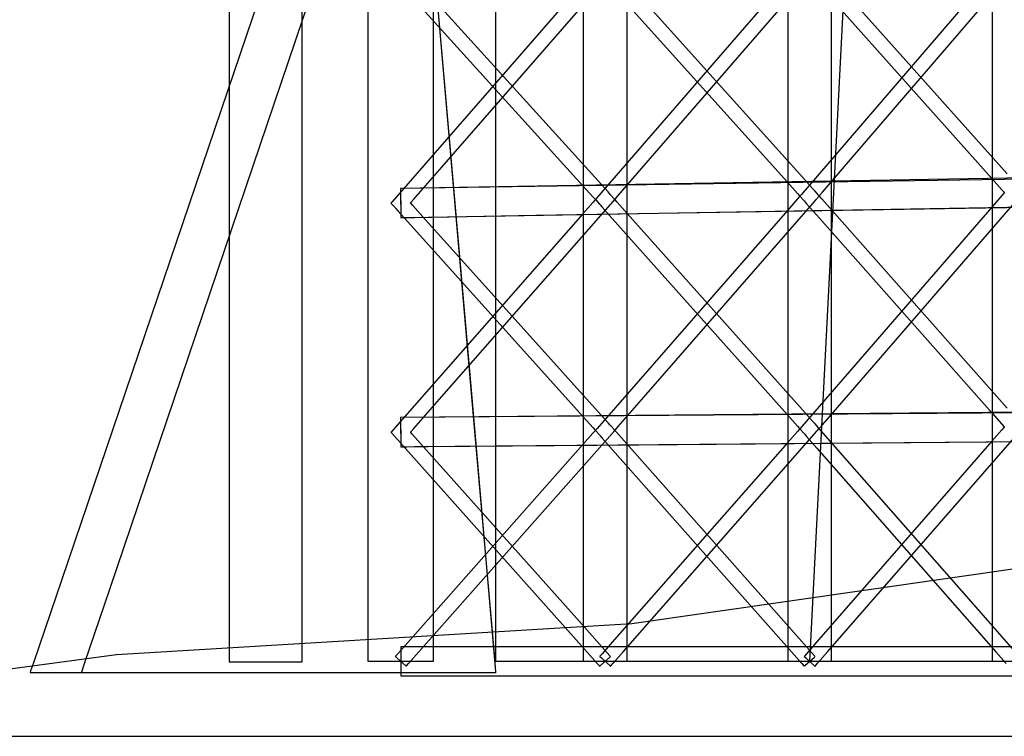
# Model space of a CAD drawing. Extents: x -1.87 to 2.02, y -1.45 to 3.07.
# Tile 2 of 59: x -1.7 to -1.38, y -1.45 to -1.21. Entities that reach past the tile are written whole.
import ezdxf

# ---------------------------------------------------------------- set-up
doc = ezdxf.new("R2010")
doc.units = 0

msp = doc.modelspace()

# ---------------------------------------------------------------- linework, layer by layer
at = {"layer": 'Layer 1', "color": 7, "linetype": 'CONTINUOUS'}
for p, q in [((-1.432551, -1.233299), (-1.432551, -0.161311)), ((-1.499815, -1.234725), (-1.499815, -0.170798)), ((-1.563477, -1.236153), (-1.563477, -0.18029)), ((-1.379701, -0.303357), (-1.379701, -1.422997)), ((-1.446965, -0.311714), (-1.446965, -1.422997)), ((-1.514229, -0.320071), (-1.514229, -1.422997)), ((-1.585099, -0.328431), (-1.585099, -1.422997)), ((-1.387086, -0.39658), (-1.43976, -1.422997)), ((-1.543055, -0.812818), (-1.543055, -1.260109)), ((-1.606677, -1.378239), (-1.606677, -1.018556)), ((-1.630701, -1.040647), (-1.630701, -1.388391)), ((-1.571603, -1.098747), (-1.550932, -1.336317)), ((-1.568534, -1.134053), (-1.550085, -1.346059)), ((-1.685728, -1.395994), (-1.605037, -1.158427)), ((-1.67003, -1.399313), (-1.598274, -1.187311)), ((-1.426268, -1.257928), (-1.369698, -1.192117)), ((-1.493523, -1.259173), (-1.436954, -1.193845)), ((-1.560781, -1.260414), (-1.504215, -1.195575)), ((-1.374794, -1.262603), (-1.432475, -1.197966)), ((-1.509332, -1.264963), (-1.566984, -1.201346)), ((-1.50472, -1.201291), (-1.447064, -1.265408)), ((-1.442065, -1.263782), (-1.499728, -1.199658)), ((-1.437463, -1.199594), (-1.379793, -1.264218)), ((-1.571981, -1.202987), (-1.514338, -1.266594)), ((-1.385988, -1.203699), (-1.442546, -1.269502)), ((-1.520531, -1.20697), (-1.577088, -1.2718)), ((-1.453258, -1.205333), (-1.509817, -1.270649)), ((-1.432551, -1.401177), (-1.432551, -1.233299)), ((-1.563477, -1.401505), (-1.563477, -1.236153)), ((-1.499815, -1.401341), (-1.499815, -1.234725)), ((-0.973089, -1.258563), (-1.57437, -1.267438)), ((-1.065704, -1.258736), (-1.57437, -1.267438)), ((-1.543055, -1.260109), (-1.543055, -1.404849)), ((-1.502739, -1.269816), (-1.493523, -1.259173)), ((-1.435487, -1.268653), (-1.426268, -1.257928)), ((-1.569995, -1.270976), (-1.560781, -1.260414)), ((-1.514338, -1.266594), (-1.511037, -1.270237)), ((-1.506033, -1.268603), (-1.509332, -1.264963)), ((-1.447064, -1.265408), (-1.443761, -1.26908)), ((-1.438766, -1.26745), (-1.442065, -1.263782)), ((-1.379793, -1.264218), (-1.37649, -1.26792)), ((-1.57437, -1.267438), (-1.57437, -1.267438)), ((-1.57437, -1.267438), (-1.57437, -1.267438)), ((-1.57437, -1.267438), (-1.57437, -1.267438)), ((-1.57437, -1.267438), (-1.57437, -1.267438)), ((-1.57437, -1.267438), (-1.57437, -1.267438)), ((-1.57437, -1.267438), (-1.57437, -1.267439)), ((-1.57437, -1.267438), (-1.57437, -1.267438)), ((-1.57437, -1.267438), (-1.57437, -1.267438)), ((-1.57437, -1.267438), (-1.57437, -1.267438)), ((-1.57437, -1.267438), (-1.57437, -1.267438)), ((-1.57437, -1.267438), (-1.57437, -1.267438)), ((-1.57437, -1.267438), (-1.57437, -1.267438)), ((-1.57437, -1.267438), (-1.57437, -1.267439)), ((-1.57437, -1.267439), (-1.57437, -1.26744)), ((-1.57437, -1.267439), (-1.57437, -1.267445)), ((-1.57437, -1.26744), (-1.57437, -1.267453)), ((-1.57437, -1.267445), (-1.57437, -1.267474)), ((-1.57437, -1.267453), (-1.574369, -1.267518)), ((-1.57437, -1.267474), (-1.574368, -1.267599)), ((-1.574369, -1.267518), (-1.574357, -1.268231)), ((-1.574368, -1.267599), (-1.574346, -1.268839)), ((-1.574357, -1.268231), (-1.574248, -1.274572)), ((-1.574346, -1.268839), (-1.57421, -1.276754)), ((-1.529785, -1.276285), (-1.01939, -1.267928)), ((-1.505328, -1.269381), (-1.506033, -1.268603)), ((-1.505262, -1.269454), (-1.505328, -1.269381)), ((-1.505245, -1.269472), (-1.505262, -1.269454)), ((-1.505241, -1.269477), (-1.505245, -1.269472)), ((-1.50524, -1.269478), (-1.505241, -1.269477)), ((-1.505241, -1.269477), (-1.505241, -1.269477)), ((-1.505229, -1.269491), (-1.50524, -1.269478)), ((-1.504028, -1.270819), (-1.505229, -1.269491)), ((-1.503619, -1.270833), (-1.502739, -1.269816)), ((-1.495874, -1.275704), (-1.053223, -1.268129)), ((-1.443761, -1.26908), (-1.443054, -1.269867)), ((-1.443054, -1.269867), (-1.442987, -1.269942)), ((-1.442987, -1.269991), (-1.443054, -1.270069)), ((-1.442987, -1.269942), (-1.44297, -1.26996)), ((-1.44297, -1.269972), (-1.442987, -1.269991)), ((-1.44297, -1.26996), (-1.442966, -1.269965)), ((-1.442966, -1.269967), (-1.44297, -1.269972)), ((-1.442966, -1.269965), (-1.442965, -1.269966)), ((-1.442965, -1.269966), (-1.442966, -1.269967)), ((-1.442965, -1.269966), (-1.442965, -1.269966)), ((-1.442965, -1.269966), (-1.442965, -1.269966)), ((-1.442965, -1.269966), (-1.442965, -1.269966)), ((-1.442546, -1.269502), (-1.442945, -1.269965)), ((-1.442945, -1.269965), (-1.442945, -1.269966)), ((-1.442945, -1.269966), (-1.442945, -1.269966)), ((-1.442945, -1.269966), (-1.442945, -1.269966)), ((-1.442945, -1.269966), (-1.442945, -1.269966)), ((-1.442945, -1.269966), (-1.442945, -1.269966)), ((-1.442945, -1.269966), (-1.442945, -1.269966)), ((-1.442945, -1.269966), (-1.442945, -1.269966)), ((-1.442945, -1.269966), (-1.442945, -1.269966)), ((-1.442945, -1.269966), (-1.442943, -1.269968)), ((-1.442943, -1.269968), (-1.442928, -1.269985)), ((-1.442928, -1.269985), (-1.442859, -1.270063)), ((-1.438061, -1.268234), (-1.438766, -1.26745)), ((-1.437994, -1.268309), (-1.438061, -1.268234)), ((-1.437977, -1.268327), (-1.437994, -1.268309)), ((-1.437974, -1.268331), (-1.437977, -1.268327)), ((-1.437973, -1.268332), (-1.437974, -1.268331)), ((-1.437972, -1.268332), (-1.437973, -1.268332)), ((-1.437961, -1.268345), (-1.437972, -1.268332)), ((-1.43677, -1.269667), (-1.437961, -1.268345)), ((-1.436571, -1.269889), (-1.43677, -1.269667)), ((-1.436697, -1.270087), (-1.436567, -1.269937)), ((-1.436552, -1.26991), (-1.436571, -1.269889)), ((-1.436571, -1.269914), (-1.43657, -1.269913)), ((-1.436571, -1.269915), (-1.436571, -1.269914)), ((-1.43657, -1.269916), (-1.436571, -1.269915)), ((-1.436571, -1.269915), (-1.436571, -1.269915)), ((-1.436571, -1.269915), (-1.436571, -1.269915)), ((-1.43657, -1.269913), (-1.436566, -1.269908)), ((-1.436566, -1.26992), (-1.43657, -1.269916)), ((-1.436567, -1.269937), (-1.436548, -1.269915)), ((-1.436566, -1.269908), (-1.436549, -1.269888)), ((-1.43655, -1.269938), (-1.436566, -1.26992)), ((-1.436548, -1.269914), (-1.436552, -1.26991)), ((-1.436483, -1.270014), (-1.43655, -1.269938)), ((-1.436549, -1.269888), (-1.436367, -1.269677)), ((-1.436548, -1.269915), (-1.436548, -1.269914)), ((-1.436548, -1.269914), (-1.436548, -1.269914)), ((-1.436548, -1.269915), (-1.436548, -1.269915)), ((-1.436548, -1.269915), (-1.436548, -1.269915)), ((-1.436548, -1.269915), (-1.436548, -1.269915)), ((-1.436548, -1.269915), (-1.436548, -1.269915)), ((-1.436548, -1.269915), (-1.436548, -1.269915)), ((-1.436548, -1.269915), (-1.436548, -1.269915)), ((-1.436367, -1.269677), (-1.435487, -1.268653)), ((-1.376491, -1.269734), (-1.379797, -1.273552)), ((-1.375783, -1.268916), (-1.376491, -1.269734)), ((-1.37649, -1.26792), (-1.375782, -1.268712)), ((-1.375715, -1.268838), (-1.375783, -1.268916)), ((-1.375782, -1.268712), (-1.375715, -1.268788)), ((-1.375715, -1.268788), (-1.375698, -1.268807)), ((-1.375698, -1.268818), (-1.375715, -1.268838)), ((-1.375698, -1.268807), (-1.375694, -1.268811)), ((-1.375694, -1.268814), (-1.375698, -1.268818)), ((-1.375694, -1.268811), (-1.375693, -1.268812)), ((-1.375693, -1.268813), (-1.375694, -1.268814)), ((-1.375693, -1.268812), (-1.375693, -1.268812)), ((-1.375693, -1.268812), (-1.375693, -1.268812)), ((-1.375693, -1.268812), (-1.375693, -1.268813)), ((-1.577088, -1.2718), (-1.577496, -1.272269)), ((-1.577496, -1.272269), (-1.577496, -1.272269)), ((-1.577496, -1.272269), (-1.577496, -1.272269)), ((-1.577496, -1.272269), (-1.577496, -1.272269)), ((-1.577496, -1.272269), (-1.577496, -1.272269)), ((-1.577496, -1.272269), (-1.577496, -1.272269)), ((-1.577496, -1.272269), (-1.577496, -1.272269)), ((-1.577496, -1.272269), (-1.577496, -1.272269)), ((-1.577496, -1.272269), (-1.577496, -1.272269)), ((-1.577496, -1.272269), (-1.577494, -1.272271)), ((-1.577494, -1.272271), (-1.577479, -1.272288)), ((-1.577479, -1.272288), (-1.577408, -1.272367)), ((-1.577408, -1.272367), (-1.576163, -1.27375)), ((-1.571079, -1.272217), (-1.571078, -1.272216)), ((-1.571079, -1.272218), (-1.571079, -1.272217)), ((-1.571078, -1.272219), (-1.571079, -1.272218)), ((-1.571079, -1.272218), (-1.571079, -1.272218)), ((-1.571079, -1.272218), (-1.571079, -1.272218)), ((-1.571078, -1.272216), (-1.571074, -1.272211)), ((-1.571074, -1.272223), (-1.571078, -1.272219)), ((-1.571074, -1.272211), (-1.571056, -1.272192)), ((-1.571058, -1.272241), (-1.571074, -1.272223)), ((-1.570991, -1.272315), (-1.571058, -1.272241)), ((-1.571056, -1.272192), (-1.570875, -1.271984)), ((-1.570286, -1.273099), (-1.570991, -1.272315)), ((-1.570875, -1.271984), (-1.569995, -1.270976)), ((-1.566988, -1.276767), (-1.570286, -1.273099)), ((-1.560785, -1.335897), (-1.505217, -1.272678)), ((-1.511038, -1.272023), (-1.514342, -1.275782)), ((-1.51033, -1.271217), (-1.511038, -1.272023)), ((-1.511037, -1.270237), (-1.51033, -1.271017)), ((-1.51033, -1.271017), (-1.510262, -1.271092)), ((-1.510262, -1.27114), (-1.51033, -1.271217)), ((-1.510262, -1.271092), (-1.510245, -1.27111)), ((-1.510246, -1.271121), (-1.510262, -1.27114)), ((-1.510242, -1.271117), (-1.510246, -1.271121)), ((-1.510245, -1.27111), (-1.510242, -1.271114)), ((-1.510242, -1.271114), (-1.510241, -1.271115)), ((-1.510241, -1.271116), (-1.510242, -1.271117)), ((-1.510241, -1.271115), (-1.51024, -1.271115)), ((-1.51024, -1.271115), (-1.510241, -1.271116)), ((-1.51024, -1.271115), (-1.51024, -1.271115)), ((-1.51022, -1.271115), (-1.510221, -1.271115)), ((-1.510221, -1.271115), (-1.510221, -1.271115)), ((-1.510221, -1.271115), (-1.510221, -1.271115)), ((-1.510221, -1.271115), (-1.510221, -1.271115)), ((-1.510221, -1.271115), (-1.510221, -1.271115)), ((-1.510221, -1.271115), (-1.510221, -1.271115)), ((-1.510221, -1.271115), (-1.510221, -1.271116)), ((-1.510221, -1.271116), (-1.51022, -1.271116)), ((-1.509817, -1.270649), (-1.51022, -1.271115)), ((-1.51022, -1.271116), (-1.510219, -1.271118)), ((-1.510219, -1.271118), (-1.510204, -1.271134)), ((-1.510204, -1.271134), (-1.510133, -1.271213)), ((-1.510133, -1.271213), (-1.508902, -1.272592)), ((-1.508902, -1.272592), (-1.508718, -1.272799)), ((-1.508718, -1.272799), (-1.507995, -1.273609)), ((-1.505217, -1.272678), (-1.504971, -1.272398)), ((-1.504971, -1.272398), (-1.503955, -1.27124)), ((-1.503827, -1.271042), (-1.504028, -1.270819)), ((-1.503955, -1.27124), (-1.503823, -1.271091)), ((-1.503808, -1.271063), (-1.503827, -1.271042)), ((-1.503823, -1.271068), (-1.503822, -1.271067)), ((-1.503823, -1.271091), (-1.503803, -1.271068)), ((-1.503822, -1.271069), (-1.503823, -1.271068)), ((-1.503823, -1.271068), (-1.503823, -1.271068)), ((-1.503823, -1.271068), (-1.503823, -1.271068)), ((-1.503823, -1.271068), (-1.503823, -1.271068)), ((-1.503822, -1.271067), (-1.503818, -1.271062)), ((-1.503818, -1.271074), (-1.503822, -1.271069)), ((-1.503818, -1.271062), (-1.503801, -1.271042)), ((-1.503802, -1.271092), (-1.503818, -1.271074)), ((-1.503804, -1.271068), (-1.503808, -1.271063)), ((-1.503803, -1.271068), (-1.503804, -1.271068)), ((-1.503804, -1.271068), (-1.503804, -1.271068)), ((-1.503803, -1.271068), (-1.503803, -1.271068)), ((-1.503803, -1.271068), (-1.503803, -1.271068)), ((-1.503803, -1.271068), (-1.503803, -1.271068)), ((-1.503803, -1.271068), (-1.503803, -1.271068)), ((-1.503803, -1.271068), (-1.503803, -1.271068)), ((-1.503803, -1.271068), (-1.503803, -1.271068)), ((-1.503735, -1.271167), (-1.503802, -1.271092)), ((-1.503801, -1.271042), (-1.503619, -1.270833)), ((-1.50303, -1.271956), (-1.503735, -1.271167)), ((-1.499731, -1.275653), (-1.50303, -1.271956)), ((-1.493527, -1.335231), (-1.437945, -1.271521)), ((-1.443763, -1.27088), (-1.447068, -1.274669)), ((-1.443054, -1.270069), (-1.443763, -1.27088)), ((-1.442859, -1.270063), (-1.441642, -1.271435)), ((-1.441642, -1.271435), (-1.441458, -1.271643)), ((-1.441458, -1.271643), (-1.440735, -1.272459)), ((-1.440735, -1.272459), (-1.437406, -1.276218)), ((-1.437945, -1.271521), (-1.437702, -1.271241)), ((-1.437702, -1.271241), (-1.436697, -1.270087)), ((-1.435778, -1.27081), (-1.436483, -1.270014)), ((-1.432478, -1.274536), (-1.435778, -1.27081)), ((-1.426273, -1.334565), (-1.370677, -1.270363)), ((-1.514342, -1.275782), (-1.576887, -1.346939)), ((-1.576163, -1.27375), (-1.575978, -1.273956)), ((-1.575978, -1.273956), (-1.575255, -1.274759)), ((-1.575255, -1.274759), (-1.571927, -1.27846)), ((-1.574248, -1.274572), (-1.574208, -1.276843)), ((-1.569713, -1.276968), (-1.529785, -1.276285)), ((-1.565195, -1.27689), (-1.495874, -1.275704)), ((-1.447068, -1.274669), (-1.509619, -1.346367)), ((-1.507995, -1.273609), (-1.504666, -1.277339)), ((-1.442061, -1.340277), (-1.499731, -1.275653)), ((-1.379797, -1.273552), (-1.442352, -1.345794)), ((-1.437406, -1.276218), (-1.379732, -1.341342)), ((-1.374791, -1.339674), (-1.432478, -1.274536)), ((-1.57421, -1.276754), (-1.574205, -1.277031)), ((-1.574208, -1.276843), (-1.574205, -1.277027)), ((-1.574205, -1.277027), (-1.574205, -1.277042)), ((-1.574205, -1.277031), (-1.574205, -1.277044)), ((-1.574205, -1.277042), (-1.574205, -1.277044)), ((-1.574205, -1.277044), (-1.574205, -1.277045)), ((-1.574205, -1.277044), (-1.574205, -1.277045)), ((-1.574205, -1.277045), (-1.574205, -1.277045)), ((-1.574205, -1.277045), (-1.574205, -1.277045)), ((-1.574205, -1.277045), (-1.574205, -1.277045)), ((-1.574205, -1.277045), (-1.574205, -1.277045)), ((-1.574205, -1.277045), (-1.574205, -1.277045)), ((-1.574205, -1.277045), (-1.574205, -1.277045)), ((-1.574205, -1.277045), (-1.574205, -1.277045)), ((-1.574205, -1.277045), (-1.574204, -1.277045)), ((-1.574205, -1.277045), (-1.574205, -1.277045)), ((-1.574205, -1.277045), (-1.574205, -1.277045)), ((-1.574205, -1.277045), (-1.574205, -1.277045)), ((-1.574205, -1.277045), (-1.574205, -1.277045)), ((-1.574205, -1.277045), (-1.574205, -1.277045)), ((-1.574205, -1.277045), (-1.574204, -1.277045)), ((-1.574204, -1.277045), (-1.574199, -1.277044)), ((-1.574204, -1.277045), (-1.574203, -1.277045)), ((-1.574203, -1.277045), (-1.574195, -1.277044)), ((-1.574199, -1.277044), (-1.574182, -1.277044)), ((-1.574195, -1.277044), (-1.574164, -1.277044)), ((-1.574182, -1.277044), (-1.574111, -1.277043)), ((-1.574164, -1.277044), (-1.573831, -1.277038)), ((-1.574111, -1.277043), (-1.573364, -1.27703)), ((-1.573831, -1.277038), (-1.572189, -1.27701)), ((-1.573364, -1.27703), (-1.569713, -1.276968)), ((-1.572189, -1.27701), (-1.565195, -1.27689)), ((-1.571927, -1.27846), (-1.514278, -1.342567)), ((-1.509332, -1.340884), (-1.566988, -1.276767)), ((-1.504666, -1.277339), (-1.447003, -1.341956)), ((-1.435488, -1.345208), (-1.426273, -1.334565)), ((-1.569997, -1.346376), (-1.560785, -1.335897)), ((-1.550932, -1.336317), (-1.543654, -1.419954)), ((-1.502741, -1.345792), (-1.493527, -1.335231)), ((-0.973101, -1.338377), (-1.574331, -1.342816)), ((-1.065653, -1.338463), (-1.574331, -1.342816)), ((-1.506031, -1.344555), (-1.509332, -1.340884)), ((-1.43876, -1.343977), (-1.442061, -1.340277)), ((-1.574331, -1.342816), (-1.574331, -1.342816)), ((-1.574331, -1.342816), (-1.574331, -1.342816)), ((-1.574331, -1.342816), (-1.574331, -1.342816)), ((-1.574331, -1.342816), (-1.574331, -1.342816)), ((-1.574331, -1.342816), (-1.574331, -1.342816)), ((-1.574331, -1.342816), (-1.574331, -1.342817)), ((-1.574331, -1.342816), (-1.574331, -1.342816)), ((-1.574331, -1.342816), (-1.574331, -1.342816)), ((-1.574331, -1.342816), (-1.574331, -1.342816)), ((-1.574331, -1.342816), (-1.574331, -1.342816)), ((-1.574331, -1.342816), (-1.574331, -1.342816)), ((-1.574331, -1.342816), (-1.574331, -1.342816)), ((-1.574331, -1.342816), (-1.574331, -1.342817)), ((-1.574331, -1.342817), (-1.574331, -1.342818)), ((-1.574331, -1.342817), (-1.574331, -1.342823)), ((-1.574331, -1.342818), (-1.574331, -1.342831)), ((-1.574331, -1.342823), (-1.574331, -1.342852)), ((-1.574331, -1.342831), (-1.57433, -1.342896)), ((-1.574331, -1.342852), (-1.57433, -1.342977)), ((-1.57433, -1.342896), (-1.574324, -1.343609)), ((-1.57433, -1.342977), (-1.574318, -1.344217)), ((-1.574324, -1.343609), (-1.57427, -1.34995)), ((-1.574318, -1.344217), (-1.574247, -1.352132)), ((-1.514278, -1.342567), (-1.511008, -1.346203)), ((-1.447003, -1.341956), (-1.443733, -1.345621)), ((-1.438053, -1.344768), (-1.43876, -1.343977)), ((-1.379732, -1.341342), (-1.376461, -1.345036)), ((-1.577495, -1.347629), (-1.577496, -1.347631)), ((-1.577496, -1.347631), (-1.577496, -1.347631)), ((-1.577496, -1.347631), (-1.577496, -1.347631)), ((-1.577496, -1.347631), (-1.577496, -1.347631)), ((-1.577496, -1.347631), (-1.577496, -1.347631)), ((-1.577496, -1.347631), (-1.577496, -1.347631)), ((-1.577496, -1.347631), (-1.577496, -1.347631)), ((-1.577496, -1.347631), (-1.577496, -1.347631)), ((-1.577496, -1.347631), (-1.577496, -1.347632)), ((-1.577496, -1.347632), (-1.577494, -1.347633)), ((-1.577451, -1.34758), (-1.577495, -1.347629)), ((-1.577494, -1.347633), (-1.577479, -1.34765)), ((-1.577479, -1.34765), (-1.577408, -1.34773)), ((-1.576887, -1.346939), (-1.577451, -1.34758)), ((-1.577408, -1.34773), (-1.576167, -1.349119)), ((-1.571079, -1.347607), (-1.571078, -1.347606)), ((-1.571079, -1.347608), (-1.571079, -1.347607)), ((-1.571079, -1.347607), (-1.571079, -1.347607)), ((-1.571075, -1.347612), (-1.571079, -1.347608)), ((-1.571078, -1.347606), (-1.571074, -1.347601)), ((-1.570995, -1.347702), (-1.571075, -1.347612)), ((-1.571074, -1.347601), (-1.571057, -1.347582)), ((-1.571057, -1.347582), (-1.570876, -1.347376)), ((-1.570529, -1.348223), (-1.570995, -1.347702)), ((-1.570876, -1.347376), (-1.569997, -1.346376)), ((-1.568313, -1.419873), (-1.503803, -1.347033)), ((-1.550085, -1.346059), (-1.54359, -1.420695)), ((-1.510329, -1.347156), (-1.511034, -1.347953)), ((-1.511008, -1.346203), (-1.51032, -1.346968)), ((-1.510262, -1.34708), (-1.510329, -1.347156)), ((-1.51032, -1.346968), (-1.510257, -1.347037)), ((-1.510245, -1.347062), (-1.510262, -1.34708)), ((-1.510257, -1.347037), (-1.510243, -1.347053)), ((-1.510241, -1.347057), (-1.510245, -1.347062)), ((-1.510243, -1.347053), (-1.510241, -1.347056)), ((-1.510241, -1.347056), (-1.51024, -1.347056)), ((-1.51024, -1.347056), (-1.510241, -1.347057)), ((-1.510241, -1.347057), (-1.510241, -1.347057)), ((-1.51024, -1.347056), (-1.51024, -1.347056)), ((-1.51022, -1.347056), (-1.510221, -1.347056)), ((-1.510221, -1.347056), (-1.510221, -1.347056)), ((-1.510221, -1.347056), (-1.510221, -1.347056)), ((-1.510221, -1.347056), (-1.510221, -1.347056)), ((-1.510221, -1.347056), (-1.510221, -1.347056)), ((-1.510221, -1.347056), (-1.510221, -1.347056)), ((-1.510221, -1.347056), (-1.510221, -1.347056)), ((-1.510221, -1.347056), (-1.51022, -1.347057)), ((-1.510219, -1.347054), (-1.51022, -1.347056)), ((-1.51022, -1.347057), (-1.510219, -1.347058)), ((-1.510176, -1.347005), (-1.510219, -1.347054)), ((-1.510219, -1.347058), (-1.510204, -1.347075)), ((-1.510204, -1.347075), (-1.510134, -1.347155)), ((-1.509619, -1.346367), (-1.510176, -1.347005)), ((-1.510134, -1.347155), (-1.508906, -1.348537)), ((-1.505325, -1.34534), (-1.506031, -1.344555)), ((-1.505258, -1.345414), (-1.505325, -1.34534)), ((-1.505241, -1.345433), (-1.505258, -1.345414)), ((-1.505238, -1.345437), (-1.505241, -1.345433)), ((-1.505237, -1.345438), (-1.505238, -1.345437)), ((-1.505236, -1.345438), (-1.505237, -1.345438)), ((-1.505237, -1.345438), (-1.505237, -1.345438)), ((-1.505216, -1.345461), (-1.505236, -1.345438)), ((-1.505083, -1.345609), (-1.505216, -1.345461)), ((-1.504053, -1.346755), (-1.505083, -1.345609)), ((-1.503803, -1.347033), (-1.504053, -1.346755)), ((-1.503823, -1.347032), (-1.503822, -1.347031)), ((-1.503823, -1.347033), (-1.503823, -1.347032)), ((-1.503819, -1.347037), (-1.503823, -1.347033)), ((-1.503823, -1.347033), (-1.503823, -1.347033)), ((-1.503822, -1.347031), (-1.503818, -1.347027)), ((-1.503739, -1.347128), (-1.503819, -1.347037)), ((-1.503818, -1.347027), (-1.503801, -1.347007)), ((-1.503801, -1.347007), (-1.50362, -1.3468)), ((-1.503273, -1.347653), (-1.503739, -1.347128)), ((-1.50362, -1.3468), (-1.502741, -1.345792)), ((-1.448249, -1.409785), (-1.503273, -1.347653)), ((-1.501041, -1.419833), (-1.436548, -1.346458)), ((-1.443759, -1.347385), (-1.447059, -1.35114)), ((-1.443053, -1.346582), (-1.443759, -1.347385)), ((-1.443733, -1.345621), (-1.443044, -1.346392)), ((-1.442986, -1.346506), (-1.443053, -1.346582)), ((-1.443044, -1.346392), (-1.442982, -1.346462)), ((-1.44297, -1.346487), (-1.442986, -1.346506)), ((-1.442982, -1.346462), (-1.442968, -1.346478)), ((-1.442966, -1.346483), (-1.44297, -1.346487)), ((-1.442968, -1.346478), (-1.442965, -1.346481)), ((-1.442965, -1.346482), (-1.442966, -1.346483)), ((-1.442965, -1.346481), (-1.442965, -1.346482)), ((-1.442965, -1.346482), (-1.442965, -1.346482)), ((-1.442965, -1.346482), (-1.442965, -1.346482)), ((-1.442944, -1.34648), (-1.442945, -1.346481)), ((-1.442945, -1.346481), (-1.442945, -1.346481)), ((-1.442945, -1.346481), (-1.442945, -1.346482)), ((-1.442945, -1.346482), (-1.442945, -1.346482)), ((-1.442945, -1.346482), (-1.442945, -1.346482)), ((-1.442945, -1.346482), (-1.442945, -1.346482)), ((-1.442945, -1.346482), (-1.442945, -1.346482)), ((-1.442945, -1.346482), (-1.442945, -1.346482)), ((-1.442945, -1.346482), (-1.442945, -1.346482)), ((-1.442945, -1.346482), (-1.442943, -1.346484)), ((-1.442901, -1.346431), (-1.442944, -1.34648)), ((-1.442943, -1.346484), (-1.442928, -1.346501)), ((-1.442928, -1.346501), (-1.442859, -1.34658)), ((-1.442352, -1.345794), (-1.442901, -1.346431)), ((-1.442859, -1.34658), (-1.441649, -1.347959)), ((-1.437986, -1.344843), (-1.438053, -1.344768)), ((-1.43797, -1.344862), (-1.437986, -1.344843)), ((-1.437966, -1.344866), (-1.43797, -1.344862)), ((-1.437965, -1.344867), (-1.437966, -1.344866)), ((-1.437945, -1.34489), (-1.437965, -1.344867)), ((-1.437965, -1.344867), (-1.437965, -1.344867)), ((-1.437965, -1.344867), (-1.437965, -1.344867)), ((-1.437813, -1.345038), (-1.437945, -1.34489)), ((-1.436794, -1.346181), (-1.437813, -1.345038)), ((-1.436548, -1.346458), (-1.436794, -1.346181)), ((-1.436571, -1.346458), (-1.43657, -1.346456)), ((-1.436567, -1.346462), (-1.436571, -1.346458)), ((-1.436571, -1.346458), (-1.436571, -1.346458)), ((-1.436571, -1.346458), (-1.436571, -1.346458)), ((-1.43657, -1.346456), (-1.436566, -1.346452)), ((-1.436487, -1.346554), (-1.436567, -1.346462)), ((-1.436566, -1.346452), (-1.436549, -1.346432)), ((-1.436549, -1.346432), (-1.436368, -1.346223)), ((-1.436021, -1.347083), (-1.436487, -1.346554)), ((-1.436368, -1.346223), (-1.435488, -1.345208)), ((-1.380981, -1.409702), (-1.436021, -1.347083)), ((-1.43377, -1.41979), (-1.369296, -1.345879)), ((-1.376487, -1.346813), (-1.379788, -1.350597)), ((-1.375781, -1.346004), (-1.376487, -1.346813)), ((-1.376461, -1.345036), (-1.375773, -1.345813)), ((-1.375714, -1.345927), (-1.375781, -1.346004)), ((-1.375773, -1.345813), (-1.37571, -1.345884)), ((-1.375698, -1.345908), (-1.375714, -1.345927)), ((-1.37571, -1.345884), (-1.375696, -1.345899)), ((-1.375694, -1.345904), (-1.375698, -1.345908)), ((-1.375696, -1.345899), (-1.375693, -1.345903)), ((-1.375693, -1.345903), (-1.375694, -1.345904)), ((-1.375693, -1.345903), (-1.375693, -1.345903)), ((-1.375693, -1.345903), (-1.375693, -1.345903)), ((-1.375693, -1.345903), (-1.375693, -1.345903)), ((-1.576167, -1.349119), (-1.57598, -1.349328)), ((-1.57598, -1.349328), (-1.575243, -1.350154)), ((-1.575243, -1.350154), (-1.571845, -1.353962)), ((-1.57427, -1.34995), (-1.57425, -1.352221)), ((-1.515515, -1.409872), (-1.570529, -1.348223)), ((-1.529828, -1.352043), (-1.019408, -1.347864)), ((-1.511034, -1.347953), (-1.514334, -1.351678)), ((-1.508906, -1.348537), (-1.50872, -1.348747)), ((-1.50872, -1.348747), (-1.507984, -1.349579)), ((-1.507984, -1.349579), (-1.504585, -1.353416)), ((-1.495908, -1.351753), (-1.053225, -1.347967)), ((-1.441649, -1.347959), (-1.441465, -1.348169)), ((-1.441465, -1.348169), (-1.440728, -1.349007)), ((-1.440728, -1.349007), (-1.437329, -1.352873)), ((-1.379788, -1.350597), (-1.437472, -1.416724)), ((-1.57425, -1.352221), (-1.574248, -1.352405)), ((-1.574248, -1.352405), (-1.574248, -1.35242)), ((-1.574248, -1.35242), (-1.574248, -1.352422)), ((-1.574248, -1.352422), (-1.574248, -1.352422)), ((-1.574248, -1.352422), (-1.574248, -1.352423)), ((-1.574248, -1.352423), (-1.574247, -1.352422)), ((-1.574248, -1.352423), (-1.574248, -1.352423)), ((-1.574248, -1.352423), (-1.574248, -1.352423)), ((-1.574248, -1.352423), (-1.574248, -1.352423)), ((-1.574248, -1.352423), (-1.574248, -1.352423)), ((-1.574248, -1.352423), (-1.574248, -1.352423)), ((-1.574248, -1.352423), (-1.574248, -1.352423)), ((-1.574247, -1.352132), (-1.574244, -1.352409)), ((-1.574247, -1.352422), (-1.574243, -1.352422)), ((-1.574244, -1.352409), (-1.574244, -1.352422)), ((-1.574244, -1.352422), (-1.574244, -1.352423)), ((-1.574244, -1.352423), (-1.574242, -1.352422)), ((-1.574244, -1.352423), (-1.574244, -1.352423)), ((-1.574244, -1.352423), (-1.574244, -1.352423)), ((-1.574244, -1.352423), (-1.574244, -1.352423)), ((-1.574244, -1.352423), (-1.574244, -1.352423)), ((-1.574244, -1.352423), (-1.574244, -1.352423)), ((-1.574244, -1.352423), (-1.574244, -1.352423)), ((-1.574243, -1.352422), (-1.574225, -1.352422)), ((-1.574242, -1.352422), (-1.574234, -1.352422)), ((-1.574234, -1.352422), (-1.574203, -1.352422)), ((-1.574225, -1.352422), (-1.574155, -1.352422)), ((-1.574203, -1.352422), (-1.57387, -1.352419)), ((-1.574155, -1.352422), (-1.573407, -1.352415)), ((-1.57387, -1.352419), (-1.572228, -1.352405)), ((-1.573407, -1.352415), (-1.569756, -1.352384)), ((-1.572228, -1.352405), (-1.565234, -1.352345)), ((-1.514334, -1.351678), (-1.571994, -1.416781)), ((-1.571845, -1.353962), (-1.512944, -1.419968)), ((-1.569756, -1.352384), (-1.529828, -1.352043)), ((-1.565234, -1.352345), (-1.495908, -1.351753)), ((-1.447059, -1.35114), (-1.504733, -1.416753)), ((-1.504585, -1.353416), (-1.445685, -1.419925)), ((-1.437329, -1.352873), (-1.378425, -1.419886)), ((-1.606677, -1.418656), (-1.606677, -1.378239)), ((-1.630701, -1.388391), (-1.630701, -1.421531)), ((-1.362192, -1.391131), (-1.49827, -1.4107)), ((-1.695039, -1.423408), (-1.685728, -1.395994)), ((-1.67831, -1.423777), (-1.67003, -1.399313)), ((-1.563477, -1.418188), (-1.563477, -1.401505)), ((-1.499815, -1.418151), (-1.499815, -1.401341)), ((-1.432551, -1.418114), (-1.432551, -1.401177)), ((-1.543055, -1.404849), (-1.543055, -1.419359)), ((-1.49827, -1.4107), (-1.667817, -1.420836)), ((-1.506309, -1.420189), (-1.515515, -1.409872)), ((-1.439041, -1.420183), (-1.448249, -1.409785)), ((-1.37177, -1.420181), (-1.380981, -1.409702)), ((-1.606677, -1.42235), (-1.606677, -1.418656)), ((-1.571994, -1.416781), (-1.575293, -1.420507)), ((-1.574288, -1.41819), (-1.574288, -1.41819)), ((-1.574288, -1.41819), (-1.574288, -1.41819)), ((-1.574288, -1.41819), (-1.574288, -1.41819)), ((-1.574288, -1.41819), (-1.574288, -1.41819)), ((-1.574288, -1.41819), (-1.574288, -1.41819)), ((-1.574288, -1.41819), (-1.574288, -1.418191)), ((-0.973116, -1.41819), (-1.574288, -1.41819)), ((-1.574288, -1.41819), (-1.574288, -1.41819)), ((-1.574288, -1.41819), (-1.574288, -1.41819)), ((-1.574288, -1.41819), (-1.574288, -1.41819)), ((-1.574288, -1.41819), (-1.574288, -1.41819)), ((-1.574288, -1.41819), (-1.574288, -1.41819)), ((-1.574288, -1.41819), (-1.574288, -1.41819)), ((-1.574288, -1.41819), (-1.574288, -1.418191)), ((-1.115341, -1.41819), (-1.574288, -1.41819)), ((-1.574288, -1.418191), (-1.574288, -1.418192)), ((-1.574288, -1.418191), (-1.574288, -1.418197)), ((-1.574288, -1.418192), (-1.574288, -1.418205)), ((-1.574288, -1.418197), (-1.574288, -1.418226)), ((-1.574288, -1.418205), (-1.574288, -1.41827)), ((-1.574288, -1.418226), (-1.574288, -1.418351)), ((-1.574288, -1.41827), (-1.574288, -1.418983)), ((-1.574288, -1.418351), (-1.574288, -1.419591)), ((-1.574288, -1.418983), (-1.574288, -1.425327)), ((-1.563477, -1.422104), (-1.563477, -1.418188)), ((-1.504733, -1.416753), (-1.508033, -1.420508)), ((-1.499815, -1.422097), (-1.499815, -1.418151)), ((-1.437472, -1.416724), (-1.440773, -1.420508)), ((-1.432551, -1.422091), (-1.432551, -1.418114)), ((-1.667817, -1.420836), (-1.866847, -1.447674)), ((-1.630701, -1.421531), (-1.630701, -1.423193)), ((-1.576086, -1.421402), (-1.576087, -1.421403)), ((-1.576087, -1.421403), (-1.576087, -1.421403)), ((-1.576087, -1.421403), (-1.576087, -1.421403)), ((-1.576087, -1.421403), (-1.576087, -1.421403)), ((-1.576087, -1.421403), (-1.576087, -1.421403)), ((-1.576087, -1.421403), (-1.576087, -1.421403)), ((-1.576087, -1.421403), (-1.576086, -1.421404)), ((-1.576082, -1.421397), (-1.576086, -1.421402)), ((-1.576086, -1.421404), (-1.576076, -1.421413)), ((-1.576066, -1.421379), (-1.576082, -1.421397)), ((-1.576076, -1.421413), (-1.576028, -1.421455)), ((-1.575999, -1.421303), (-1.576066, -1.421379)), ((-1.576028, -1.421455), (-1.575524, -1.421901)), ((-1.575293, -1.420507), (-1.575999, -1.421303)), ((-1.575524, -1.421901), (-1.572518, -1.424561)), ((-1.574288, -1.419591), (-1.574288, -1.42751)), ((-1.571681, -1.423676), (-1.568313, -1.419873)), ((-1.563477, -1.422898), (-1.563477, -1.422104)), ((-1.543654, -1.419954), (-1.543095, -1.42638)), ((-1.54359, -1.420695), (-1.543091, -1.426429)), ((-1.543055, -1.419359), (-1.543055, -1.422509)), ((-1.512944, -1.419968), (-1.509602, -1.423715)), ((-1.508826, -1.42141), (-1.508827, -1.421411)), ((-1.508827, -1.421411), (-1.508827, -1.421411)), ((-1.508827, -1.421411), (-1.508827, -1.421411)), ((-1.508827, -1.421411), (-1.508827, -1.421411)), ((-1.508827, -1.421411), (-1.508827, -1.421411)), ((-1.508827, -1.421411), (-1.508827, -1.421411)), ((-1.508827, -1.421411), (-1.508826, -1.421412)), ((-1.508822, -1.421405), (-1.508826, -1.42141)), ((-1.508826, -1.421412), (-1.508816, -1.42142)), ((-1.508806, -1.421387), (-1.508822, -1.421405)), ((-1.508816, -1.42142), (-1.508768, -1.421463)), ((-1.508739, -1.42131), (-1.508806, -1.421387)), ((-1.508768, -1.421463), (-1.508263, -1.421907)), ((-1.508033, -1.420508), (-1.508739, -1.42131)), ((-1.508592, -1.424397), (-1.505452, -1.421598)), ((-1.508263, -1.421907), (-1.505247, -1.424558)), ((-1.505431, -1.421172), (-1.506309, -1.420189)), ((-1.505452, -1.421598), (-1.505272, -1.421438)), ((-1.505251, -1.421374), (-1.505431, -1.421172)), ((-1.505272, -1.421438), (-1.505233, -1.421403)), ((-1.505234, -1.421393), (-1.505251, -1.421374)), ((-1.50523, -1.421398), (-1.505234, -1.421393)), ((-1.505233, -1.421403), (-1.50523, -1.4214)), ((-1.505229, -1.421399), (-1.50523, -1.421398)), ((-1.50523, -1.4214), (-1.505229, -1.421399)), ((-1.505229, -1.421399), (-1.505229, -1.421399)), ((-1.505229, -1.421399), (-1.505229, -1.421399)), ((-1.505229, -1.421399), (-1.505229, -1.421399)), ((-1.505229, -1.421399), (-1.505229, -1.421399)), ((-1.505229, -1.421399), (-1.505229, -1.421399)), ((-1.504409, -1.423665), (-1.501041, -1.419833)), ((-1.499815, -1.422898), (-1.499815, -1.422097)), ((-1.445685, -1.419925), (-1.442342, -1.4237)), ((-1.441566, -1.421417), (-1.441567, -1.421418)), ((-1.441567, -1.421418), (-1.441567, -1.421419)), ((-1.441567, -1.421419), (-1.441567, -1.421419)), ((-1.441567, -1.421419), (-1.441567, -1.421419)), ((-1.441567, -1.421419), (-1.441567, -1.421419)), ((-1.441567, -1.421419), (-1.441567, -1.421419)), ((-1.441567, -1.421419), (-1.441566, -1.42142)), ((-1.441562, -1.421413), (-1.441566, -1.421417)), ((-1.441566, -1.42142), (-1.441556, -1.421428)), ((-1.441546, -1.421394), (-1.441562, -1.421413)), ((-1.441556, -1.421428), (-1.441508, -1.42147)), ((-1.441479, -1.421317), (-1.441546, -1.421394)), ((-1.441508, -1.42147), (-1.441001, -1.421912)), ((-1.440773, -1.420508), (-1.441479, -1.421317)), ((-1.441332, -1.42439), (-1.438185, -1.421601)), ((-1.441001, -1.421912), (-1.437975, -1.42455)), ((-1.438163, -1.421174), (-1.439041, -1.420183)), ((-1.438185, -1.421601), (-1.438004, -1.421441)), ((-1.437983, -1.421378), (-1.438163, -1.421174)), ((-1.438004, -1.421441), (-1.437966, -1.421407)), ((-1.437966, -1.421397), (-1.437983, -1.421378)), ((-1.437962, -1.421401), (-1.437966, -1.421397)), ((-1.437966, -1.421407), (-1.437962, -1.421404)), ((-1.437961, -1.421403), (-1.437962, -1.421401)), ((-1.437962, -1.421404), (-1.437961, -1.421403)), ((-1.437961, -1.421403), (-1.437961, -1.421403)), ((-1.437961, -1.421403), (-1.437961, -1.421403)), ((-1.437961, -1.421403), (-1.437961, -1.421403)), ((-1.437961, -1.421403), (-1.437961, -1.421403)), ((-1.437961, -1.421403), (-1.437961, -1.421403)), ((-1.437137, -1.42365), (-1.43377, -1.41979)), ((-1.432551, -1.422897), (-1.432551, -1.422091)), ((-1.378425, -1.419886), (-1.375082, -1.423689)), ((-1.695946, -1.426077), (-1.695039, -1.423408)), ((-1.679116, -1.426159), (-1.67831, -1.423777)), ((-1.630701, -1.423193), (-1.630701, -1.423197)), ((-1.630701, -1.423197), (-1.630701, -1.423198)), ((-1.630701, -1.423198), (-1.630701, -1.423198)), ((-1.630701, -1.423198), (-1.630701, -1.423198)), ((-1.630701, -1.423198), (-1.630701, -1.423198)), ((-1.630701, -1.423198), (-1.630701, -1.423198)), ((-1.630701, -1.423198), (-1.630701, -1.423198)), ((-1.630701, -1.423198), (-1.630701, -1.423198)), ((-1.630701, -1.423198), (-1.630701, -1.423198)), ((-1.630701, -1.423198), (-1.6307, -1.423198)), ((-1.6307, -1.423198), (-1.630697, -1.423198)), ((-1.630697, -1.423198), (-1.630664, -1.423198)), ((-1.630664, -1.423198), (-1.630501, -1.423198)), ((-1.630501, -1.423198), (-1.628718, -1.423198)), ((-1.628718, -1.423198), (-1.612859, -1.423198)), ((-1.612859, -1.423198), (-1.607181, -1.423198)), ((-1.607181, -1.423198), (-1.606721, -1.423198)), ((-1.606721, -1.423198), (-1.606684, -1.423198)), ((-1.606684, -1.423198), (-1.606678, -1.423198)), ((-1.606678, -1.423198), (-1.606677, -1.423198)), ((-1.606677, -1.423104), (-1.606677, -1.42235)), ((-1.606677, -1.423175), (-1.606677, -1.423104)), ((-1.606677, -1.423193), (-1.606677, -1.423175)), ((-1.606677, -1.423197), (-1.606677, -1.423193)), ((-1.606677, -1.423198), (-1.606677, -1.423197)), ((-1.606677, -1.423198), (-1.606677, -1.423198)), ((-1.606677, -1.423198), (-1.606677, -1.423198)), ((-1.606677, -1.423198), (-1.606677, -1.423198)), ((-1.606677, -1.423198), (-1.606677, -1.423198)), ((-1.606677, -1.423198), (-1.606677, -1.423198)), ((-1.585099, -1.422997), (-1.585099, -1.422997)), ((-1.585099, -1.422997), (-1.585099, -1.422997)), ((-1.585099, -1.422997), (-1.585099, -1.422997)), ((-1.585099, -1.422997), (-1.585099, -1.422997)), ((-1.585099, -1.422997), (-1.585099, -1.422997)), ((-1.585099, -1.422997), (-1.585098, -1.422997)), ((-1.585098, -1.422997), (-1.585097, -1.422997)), ((-1.585097, -1.422997), (-1.585084, -1.422997)), ((-1.585084, -1.422997), (-1.585018, -1.422997)), ((-1.585018, -1.422997), (-1.584736, -1.422997)), ((-1.584736, -1.422997), (-1.581946, -1.422997)), ((-1.581946, -1.422997), (-1.56413, -1.422997)), ((-1.574288, -1.425327), (-1.574288, -1.427599)), ((-1.572518, -1.424561), (-1.57249, -1.424587)), ((-1.57249, -1.424587), (-1.572489, -1.424588)), ((-1.572489, -1.424588), (-1.572489, -1.424588)), ((-1.572489, -1.424588), (-1.572488, -1.424588)), ((-1.572488, -1.424587), (-1.572484, -1.424583)), ((-1.572488, -1.424588), (-1.572488, -1.424587)), ((-1.572488, -1.424588), (-1.572488, -1.424588)), ((-1.572488, -1.424588), (-1.572488, -1.424588)), ((-1.572484, -1.424583), (-1.572467, -1.424564)), ((-1.572467, -1.424564), (-1.572399, -1.424487)), ((-1.572399, -1.424487), (-1.571681, -1.423676)), ((-1.56413, -1.422997), (-1.563508, -1.422997)), ((-1.563508, -1.422997), (-1.563477, -1.422997)), ((-1.563477, -1.422973), (-1.563477, -1.422898)), ((-1.563477, -1.422991), (-1.563477, -1.422973)), ((-1.563477, -1.422996), (-1.563477, -1.422991)), ((-1.563477, -1.422997), (-1.563477, -1.422996)), ((-1.563477, -1.422997), (-1.563477, -1.422997)), ((-1.563477, -1.422997), (-1.563477, -1.422997)), ((-1.563477, -1.422997), (-1.563477, -1.422997)), ((-1.563477, -1.422997), (-1.563477, -1.422997)), ((-1.563477, -1.422997), (-1.563477, -1.422997)), ((-1.563477, -1.422997), (-1.563477, -1.422997)), ((-1.543055, -1.422509), (-1.543055, -1.42299)), ((-1.543055, -1.42299), (-1.543055, -1.422997)), ((-1.543055, -1.422997), (-1.543055, -1.422997)), ((-1.543055, -1.422997), (-1.543055, -1.422997)), ((-1.543055, -1.422997), (-1.543055, -1.422997)), ((-1.543055, -1.422997), (-1.543054, -1.422997)), ((-1.543054, -1.422997), (-1.54305, -1.422997)), ((-1.54305, -1.422997), (-1.543032, -1.422997)), ((-1.543032, -1.422997), (-1.542961, -1.422997)), ((-1.542961, -1.422997), (-1.542205, -1.422997)), ((-1.542205, -1.422997), (-1.53856, -1.422997)), ((-1.53856, -1.422997), (-1.501436, -1.422997)), ((-1.514229, -1.422997), (-1.514229, -1.422997)), ((-1.514229, -1.422997), (-1.514229, -1.422997)), ((-1.514229, -1.422997), (-1.514229, -1.422997)), ((-1.514229, -1.422997), (-1.514229, -1.422997)), ((-1.514229, -1.422997), (-1.514229, -1.422997)), ((-1.514229, -1.422997), (-1.514228, -1.422997)), ((-1.514228, -1.422997), (-1.514228, -1.422997)), ((-1.514228, -1.422997), (-1.514219, -1.422997)), ((-1.514219, -1.422997), (-1.514175, -1.422997)), ((-1.514175, -1.422997), (-1.513987, -1.422997)), ((-1.513987, -1.422997), (-1.512127, -1.422997)), ((-1.512127, -1.422997), (-1.500251, -1.422997)), ((-1.509602, -1.423715), (-1.508897, -1.424504)), ((-1.508897, -1.424504), (-1.508833, -1.424576)), ((-1.508833, -1.424576), (-1.508818, -1.424592)), ((-1.508818, -1.424592), (-1.508816, -1.424595)), ((-1.508816, -1.424595), (-1.508815, -1.424596)), ((-1.508815, -1.424596), (-1.508814, -1.424595)), ((-1.508815, -1.424596), (-1.508815, -1.424596)), ((-1.508815, -1.424596), (-1.508815, -1.424596)), ((-1.508815, -1.424596), (-1.508815, -1.424596)), ((-1.508815, -1.424596), (-1.508815, -1.424596)), ((-1.508814, -1.424595), (-1.50881, -1.424591)), ((-1.50881, -1.424591), (-1.508772, -1.424557)), ((-1.508772, -1.424557), (-1.508592, -1.424397)), ((-1.505247, -1.424558), (-1.505218, -1.424583)), ((-1.505218, -1.424583), (-1.505217, -1.424584)), ((-1.505217, -1.424584), (-1.505216, -1.424583)), ((-1.505217, -1.424584), (-1.505217, -1.424584)), ((-1.505217, -1.424584), (-1.505217, -1.424584)), ((-1.505217, -1.424584), (-1.505217, -1.424584)), ((-1.505217, -1.424584), (-1.505217, -1.424584)), ((-1.505216, -1.424583), (-1.505212, -1.424579)), ((-1.505212, -1.424579), (-1.505196, -1.42456)), ((-1.505196, -1.42456), (-1.505128, -1.424483)), ((-1.505128, -1.424483), (-1.504409, -1.423665)), ((-1.501436, -1.422997), (-1.385783, -1.422997)), ((-1.500251, -1.422997), (-1.499836, -1.422997)), ((-1.499836, -1.422997), (-1.499815, -1.422997)), ((-1.499815, -1.422973), (-1.499815, -1.422898)), ((-1.499815, -1.422991), (-1.499815, -1.422973)), ((-1.499815, -1.422996), (-1.499815, -1.422991)), ((-1.499815, -1.422997), (-1.499815, -1.422996)), ((-1.499815, -1.422997), (-1.499815, -1.422997)), ((-1.499815, -1.422997), (-1.499815, -1.422997)), ((-1.499815, -1.422997), (-1.499815, -1.422997)), ((-1.499815, -1.422997), (-1.499815, -1.422997)), ((-1.499815, -1.422997), (-1.499815, -1.422997)), ((-1.499815, -1.422997), (-1.499815, -1.422997)), ((-1.446965, -1.422997), (-1.446965, -1.422997)), ((-1.446965, -1.422997), (-1.446965, -1.422997)), ((-1.446965, -1.422997), (-1.446965, -1.422997)), ((-1.446965, -1.422997), (-1.446965, -1.422997)), ((-1.446965, -1.422997), (-1.446965, -1.422997)), ((-1.446965, -1.422997), (-1.446965, -1.422997)), ((-1.446965, -1.422997), (-1.446964, -1.422997)), ((-1.446964, -1.422997), (-1.446955, -1.422997)), ((-1.446955, -1.422997), (-1.446911, -1.422997)), ((-1.446911, -1.422997), (-1.446723, -1.422997)), ((-1.446723, -1.422997), (-1.444863, -1.422997)), ((-1.444863, -1.422997), (-1.432987, -1.422997)), ((-1.442342, -1.4237), (-1.441637, -1.424495)), ((-1.441637, -1.424495), (-1.441573, -1.424568)), ((-1.441573, -1.424568), (-1.441559, -1.424584)), ((-1.441559, -1.424584), (-1.441556, -1.424588)), ((-1.441556, -1.424588), (-1.441555, -1.424588)), ((-1.441555, -1.424588), (-1.441554, -1.424587)), ((-1.441555, -1.424588), (-1.441555, -1.424588)), ((-1.441555, -1.424588), (-1.441555, -1.424588)), ((-1.441555, -1.424588), (-1.441555, -1.424588)), ((-1.441555, -1.424588), (-1.441555, -1.424588)), ((-1.441554, -1.424587), (-1.441551, -1.424584)), ((-1.441551, -1.424584), (-1.441512, -1.42455)), ((-1.441512, -1.42455), (-1.441332, -1.42439)), ((-1.43976, -1.422997), (-1.43976, -1.422997)), ((-1.43976, -1.422997), (-1.43976, -1.422997)), ((-1.43976, -1.422997), (-1.43976, -1.422997)), ((-1.43976, -1.422997), (-1.439759, -1.422997)), ((-1.439759, -1.422997), (-1.439756, -1.422997)), ((-1.439756, -1.422997), (-1.439744, -1.422997)), ((-1.439744, -1.422997), (-1.439695, -1.422997)), ((-1.439695, -1.422997), (-1.43917, -1.422997)), ((-1.43917, -1.422997), (-1.436596, -1.422997)), ((-1.437975, -1.42455), (-1.437946, -1.424575)), ((-1.437946, -1.424575), (-1.437945, -1.424576)), ((-1.437945, -1.424576), (-1.437944, -1.424575)), ((-1.437945, -1.424576), (-1.437945, -1.424576)), ((-1.437945, -1.424576), (-1.437945, -1.424576)), ((-1.437945, -1.424576), (-1.437945, -1.424576)), ((-1.437945, -1.424576), (-1.437945, -1.424576)), ((-1.437944, -1.424575), (-1.43794, -1.424571)), ((-1.43794, -1.424571), (-1.437924, -1.424552)), ((-1.437924, -1.424552), (-1.437856, -1.424474)), ((-1.437856, -1.424474), (-1.437137, -1.42365)), ((-1.436596, -1.422997), (-1.425724, -1.422997)), ((-1.432987, -1.422997), (-1.432572, -1.422997)), ((-1.432572, -1.422997), (-1.432552, -1.422997)), ((-1.432552, -1.422997), (-1.432551, -1.422997)), ((-1.432551, -1.422973), (-1.432551, -1.422897)), ((-1.432551, -1.422991), (-1.432551, -1.422973)), ((-1.432551, -1.422996), (-1.432551, -1.422991)), ((-1.432551, -1.422997), (-1.432551, -1.422996)), ((-1.432551, -1.422997), (-1.432551, -1.422997)), ((-1.432551, -1.422997), (-1.432551, -1.422997)), ((-1.432551, -1.422997), (-1.432551, -1.422997)), ((-1.432551, -1.422997), (-1.432551, -1.422997)), ((-1.432551, -1.422997), (-1.432551, -1.422997)), ((-1.425724, -1.422997), (-1.321975, -1.422997)), ((-1.385783, -1.422997), (-1.348358, -1.422997)), ((-1.379701, -1.422997), (-1.379701, -1.422997)), ((-1.379701, -1.422997), (-1.379701, -1.422997)), ((-1.379701, -1.422997), (-1.379701, -1.422997)), ((-1.379701, -1.422997), (-1.379701, -1.422997)), ((-1.379701, -1.422997), (-1.379701, -1.422997)), ((-1.379701, -1.422997), (-1.379701, -1.422997)), ((-1.379701, -1.422997), (-1.3797, -1.422997)), ((-1.3797, -1.422997), (-1.379691, -1.422997)), ((-1.379691, -1.422997), (-1.379647, -1.422997)), ((-1.379647, -1.422997), (-1.379459, -1.422997)), ((-1.379459, -1.422997), (-1.377599, -1.422997)), ((-1.377599, -1.422997), (-1.365723, -1.422997)), ((-1.696205, -1.426839), (-1.696204, -1.426836)), ((-1.696205, -1.42684), (-1.696205, -1.426839)), ((-1.696205, -1.42684), (-1.696205, -1.42684)), ((-1.696205, -1.42684), (-1.696205, -1.42684)), ((-1.696205, -1.42684), (-1.696205, -1.42684)), ((-1.696205, -1.42684), (-1.696205, -1.42684)), ((-1.556218, -1.42684), (-1.696205, -1.42684)), ((-1.696204, -1.426836), (-1.6962, -1.426824)), ((-1.6962, -1.426824), (-1.696157, -1.426699)), ((-1.696157, -1.426699), (-1.695946, -1.426077)), ((-1.679347, -1.42684), (-1.679346, -1.426839)), ((-1.679347, -1.42684), (-1.679347, -1.42684)), ((-1.679347, -1.42684), (-1.679347, -1.42684)), ((-1.679347, -1.42684), (-1.679347, -1.42684)), ((-1.679347, -1.42684), (-1.679347, -1.42684)), ((-1.554769, -1.42684), (-1.679347, -1.42684)), ((-1.679346, -1.426836), (-1.679342, -1.426826)), ((-1.679346, -1.426839), (-1.679346, -1.426836)), ((-1.679342, -1.426826), (-1.679304, -1.426714)), ((-1.679304, -1.426714), (-1.679116, -1.426159)), ((-1.574288, -1.42751), (-1.574288, -1.427787)), ((-1.574288, -1.427599), (-1.574288, -1.427783)), ((-1.574288, -1.427783), (-1.574288, -1.427798)), ((-1.574288, -1.427787), (-1.574288, -1.4278)), ((-1.574288, -1.427798), (-1.574288, -1.4278)), ((-1.574288, -1.4278), (-1.574288, -1.4278)), ((-1.574288, -1.4278), (-1.574288, -1.4278)), ((-1.574288, -1.4278), (-1.574288, -1.4278)), ((-1.574288, -1.4278), (-1.574288, -1.4278)), ((-1.574288, -1.4278), (-1.574288, -1.4278)), ((-1.574288, -1.4278), (-1.574288, -1.4278)), ((-1.574288, -1.4278), (-1.574288, -1.4278)), ((-1.574288, -1.4278), (-1.574287, -1.4278)), ((-1.574288, -1.4278), (-1.574288, -1.4278)), ((-1.574288, -1.4278), (-1.574288, -1.4278)), ((-1.574288, -1.4278), (-1.574288, -1.4278)), ((-1.574288, -1.4278), (-1.574288, -1.4278)), ((-1.574288, -1.4278), (-1.574288, -1.4278)), ((-1.574288, -1.4278), (-1.574288, -1.4278)), ((-1.574288, -1.4278), (-1.574287, -1.4278)), ((-1.574287, -1.4278), (-1.574286, -1.4278)), ((-1.574287, -1.4278), (-1.574285, -1.4278)), ((-1.574286, -1.4278), (-1.574282, -1.4278)), ((-1.574285, -1.4278), (-1.574277, -1.4278)), ((-1.574282, -1.4278), (-1.574264, -1.4278)), ((-1.574277, -1.4278), (-1.574246, -1.4278)), ((-1.574264, -1.4278), (-1.574194, -1.4278)), ((-1.574246, -1.4278), (-1.573913, -1.4278)), ((-1.574194, -1.4278), (-1.573447, -1.4278)), ((-1.573913, -1.4278), (-1.572271, -1.4278)), ((-1.573447, -1.4278), (-1.569796, -1.4278)), ((-1.572271, -1.4278), (-1.565276, -1.4278)), ((-1.569796, -1.4278), (-1.529868, -1.4278)), ((-1.565276, -1.4278), (-1.495945, -1.4278)), ((-1.54452, -1.42684), (-1.556218, -1.42684)), ((-1.544359, -1.42684), (-1.554769, -1.42684)), ((-1.543381, -1.42684), (-1.54452, -1.42684)), ((-1.543345, -1.42684), (-1.544359, -1.42684)), ((-1.543116, -1.42684), (-1.543381, -1.42684)), ((-1.543109, -1.42684), (-1.543345, -1.42684)), ((-1.543062, -1.42684), (-1.543116, -1.42684)), ((-1.543061, -1.42684), (-1.543109, -1.42684)), ((-1.543095, -1.42638), (-1.543058, -1.426808)), ((-1.543091, -1.426429), (-1.543058, -1.426811)), ((-1.543057, -1.42684), (-1.543062, -1.42684)), ((-1.543057, -1.42684), (-1.543061, -1.42684)), ((-1.543058, -1.426808), (-1.543056, -1.426837)), ((-1.543058, -1.426811), (-1.543056, -1.426837)), ((-1.543056, -1.42684), (-1.543057, -1.42684)), ((-1.543056, -1.42684), (-1.543057, -1.42684)), ((-1.543056, -1.426837), (-1.543055, -1.426839)), ((-1.543056, -1.426837), (-1.543055, -1.426839)), ((-1.543055, -1.42684), (-1.543056, -1.42684)), ((-1.543055, -1.42684), (-1.543056, -1.42684)), ((-1.543055, -1.426839), (-1.543055, -1.42684)), ((-1.543055, -1.426839), (-1.543055, -1.42684)), ((-1.543055, -1.42684), (-1.543055, -1.42684)), ((-1.543055, -1.42684), (-1.543055, -1.42684)), ((-1.543055, -1.42684), (-1.543055, -1.42684)), ((-1.543055, -1.42684), (-1.543055, -1.42684)), ((-1.543055, -1.42684), (-1.543055, -1.42684)), ((-1.543055, -1.42684), (-1.543055, -1.42684)), ((-1.543055, -1.42684), (-1.543055, -1.42684)), ((-1.543055, -1.42684), (-1.543055, -1.42684)), ((-1.543055, -1.42684), (-1.543055, -1.42684)), ((-1.543055, -1.42684), (-1.543055, -1.42684)), ((-1.543055, -1.42684), (-1.543055, -1.42684)), ((-1.543055, -1.42684), (-1.543055, -1.42684)), ((-1.543055, -1.42684), (-1.543055, -1.42684)), ((-1.543055, -1.42684), (-1.543055, -1.42684)), ((-1.529868, -1.4278), (-1.019429, -1.4278)), ((-1.495945, -1.4278), (-1.053226, -1.4278)), ((-1.839589, -1.447674), (-1.59458, -1.447674)), ((-1.59458, -1.447674), (0.719737, -1.447674))]:
    msp.add_line(p, q, dxfattribs=at)

doc.saveas('drawing.dxf')
